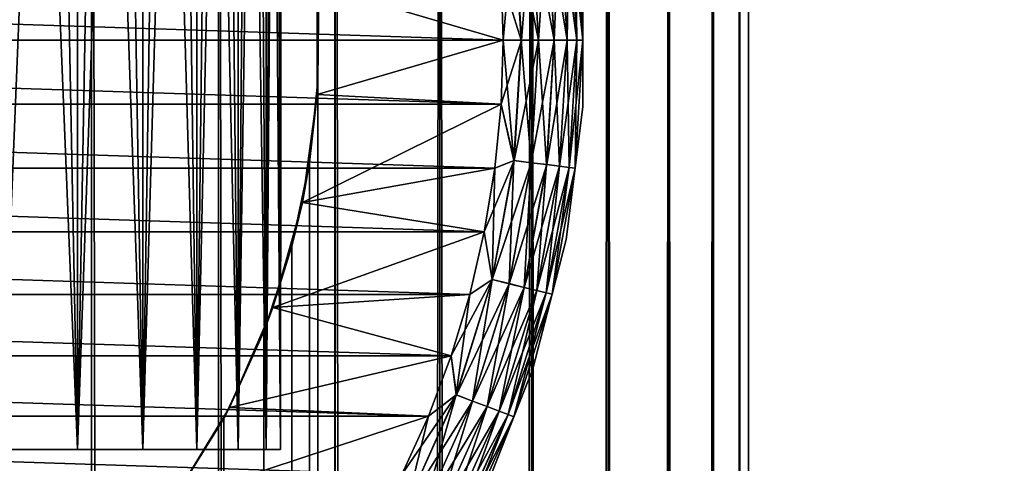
# Model space of a CAD drawing. Extents: x -265 to 265, y 0 to 1027.
# Tile 253 of 256: x -244 to -232, y 995 to 1000. Entities that reach past the tile are written whole.
import ezdxf

# ---------------------------------------------------------------- set-up
doc = ezdxf.new("R2010")
doc.units = 0
doc.header["$LTSCALE"] = 65.185185
for name, color, linetype in [('211', 7, 'CONTINUOUS'), ('212', 7, 'CONTINUOUS'), ('218', 7, 'CONTINUOUS'), ('221', 7, 'CONTINUOUS'), ('222', 7, 'CONTINUOUS'), ('224', 7, 'CONTINUOUS'), ('228', 7, 'CONTINUOUS'), ('232', 7, 'CONTINUOUS'), ('240', 7, 'CONTINUOUS'), ('241', 7, 'CONTINUOUS'), ('4', 7, 'CONTINUOUS'), ('8', 7, 'CONTINUOUS')]:
    doc.layers.add(name, color=color, linetype=linetype)

msp = doc.modelspace()

# ---------------------------------------------------------------- linework, layer by layer
at = {"layer": '211', "color": 7, "linetype": 'CONTINUOUS'}
for points in [[(-244.681, 1, 14.025), (-243.029, 1, 13.282), (-244.681, 1019, 14.025), (-244.681, 1, 14.025)], [(-244.681, 1019, 14.025), (-243.029, 1, 13.282), (-243.029, 1019, 13.282), (-244.681, 1019, 14.025)], [(-243.029, 1, 13.282), (-241.479, 1, 12.345), (-243.029, 1019, 13.282), (-243.029, 1, 13.282)], [(-243.029, 1019, 13.282), (-241.479, 1, 12.345), (-241.479, 1019, 12.345), (-243.029, 1019, 13.282)], [(-241.479, 1, 12.345), (-240.053, 1, 11.228), (-241.479, 1019, 12.345), (-241.479, 1, 12.345)], [(-241.479, 1019, 12.345), (-240.053, 1, 11.228), (-240.053, 1019, 11.228), (-241.479, 1019, 12.345)], [(-240.053, 1, 11.228), (-238.772, 1, 9.947), (-240.053, 1019, 11.228), (-240.053, 1, 11.228)], [(-240.053, 1019, 11.228), (-238.772, 1, 9.947), (-238.772, 1019, 9.947), (-240.053, 1019, 11.228)], [(-238.772, 1, 9.947), (-237.655, 1, 8.521), (-238.772, 1019, 9.947), (-238.772, 1, 9.947)], [(-238.772, 1019, 9.947), (-237.655, 1, 8.521), (-237.655, 1019, 8.521), (-238.772, 1019, 9.947)], [(-237.655, 1, 8.521), (-236.718, 1, 6.971), (-237.655, 1019, 8.521), (-237.655, 1, 8.521)], [(-237.655, 1019, 8.521), (-236.718, 1, 6.971), (-236.718, 1019, 6.971), (-237.655, 1019, 8.521)], [(-236.718, 1, 6.971), (-235.975, 1, 5.319), (-236.718, 1019, 6.971), (-236.718, 1, 6.971)], [(-236.718, 1019, 6.971), (-235.975, 1, 5.319), (-235.975, 1019, 5.319), (-236.718, 1019, 6.971)], [(-235.975, 1, 5.319), (-235.436, 1, 3.59), (-235.975, 1019, 5.319), (-235.975, 1, 5.319)], [(-235.975, 1019, 5.319), (-235.436, 1, 3.59), (-235.436, 1019, 3.59), (-235.975, 1019, 5.319)], [(-235.436, 1, 3.59), (-235.109, 1, 1.808), (-235.436, 1019, 3.59), (-235.436, 1, 3.59)], [(-235.436, 1019, 3.59), (-235.109, 1, 1.808), (-235.109, 1019, 1.808), (-235.436, 1019, 3.59)], [(-235.109, 1, 1.808), (-235, 1), (-235.109, 1019, 1.808), (-235.109, 1, 1.808)], [(-235.109, 1019, 1.808), (-235, 1), (-235, 1019), (-235.109, 1019, 1.808)]]:
    msp.add_3dface(points, dxfattribs=at)
at = {"layer": '212', "color": 7, "linetype": 'CONTINUOUS'}
for points in [[(-240.263, 1000.496, -11.41), (-240.053, 1019, -11.228), (-240.263, 999.504, -11.41), (-240.263, 1000.496, -11.41)], [(-240.263, 999.504, -11.41), (-240.053, 1019, -11.228), (-240.263, 20.496, -11.41), (-240.263, 999.504, -11.41)], [(-240.053, 1019, -11.228), (-240.053, 1, -11.228), (-240.263, 20.496, -11.41), (-240.053, 1019, -11.228)], [(-238.772, 1, -9.947), (-240.053, 1, -11.228), (-238.772, 1019, -9.947), (-238.772, 1, -9.947)], [(-238.772, 1019, -9.947), (-240.053, 1, -11.228), (-240.053, 1019, -11.228), (-238.772, 1019, -9.947)], [(-237.655, 1, -8.521), (-238.772, 1, -9.947), (-237.655, 1019, -8.521), (-237.655, 1, -8.521)], [(-237.655, 1019, -8.521), (-238.772, 1, -9.947), (-238.772, 1019, -9.947), (-237.655, 1019, -8.521)], [(-236.718, 1, -6.971), (-237.655, 1, -8.521), (-236.718, 1019, -6.971), (-236.718, 1, -6.971)], [(-236.718, 1019, -6.971), (-237.655, 1, -8.521), (-237.655, 1019, -8.521), (-236.718, 1019, -6.971)], [(-235.975, 1, -5.319), (-236.718, 1, -6.971), (-235.975, 1019, -5.319), (-235.975, 1, -5.319)], [(-235.975, 1019, -5.319), (-236.718, 1, -6.971), (-236.718, 1019, -6.971), (-235.975, 1019, -5.319)], [(-235.436, 1, -3.59), (-235.975, 1, -5.319), (-235.436, 1019, -3.59), (-235.436, 1, -3.59)], [(-235.436, 1019, -3.59), (-235.975, 1, -5.319), (-235.975, 1019, -5.319), (-235.436, 1019, -3.59)], [(-235.109, 1, -1.808), (-235.436, 1, -3.59), (-235.109, 1019, -1.808), (-235.109, 1, -1.808)], [(-235.109, 1019, -1.808), (-235.436, 1, -3.59), (-235.436, 1019, -3.59), (-235.109, 1019, -1.808)], [(-235, 1019), (-235, 1), (-235.109, 1, -1.808), (-235, 1019)], [(-235, 1019), (-235.109, 1, -1.808), (-235.109, 1019, -1.808), (-235, 1019)], [(-240.366, 998.503, -11.497), (-240.263, 999.504, -11.41), (-240.366, 21.497, -11.497), (-240.366, 998.503, -11.497)], [(-240.366, 21.497, -11.497), (-240.263, 999.504, -11.41), (-240.263, 20.496, -11.41), (-240.366, 21.497, -11.497)], [(-240.581, 997.483, -11.674), (-240.366, 998.503, -11.497), (-240.581, 22.517, -11.674), (-240.581, 997.483, -11.674)], [(-240.581, 22.517, -11.674), (-240.366, 998.503, -11.497), (-240.366, 21.497, -11.497), (-240.581, 22.517, -11.674)], [(-240.924, 996.437, -11.943), (-240.581, 997.483, -11.674), (-240.924, 23.563, -11.943), (-240.924, 996.437, -11.943)], [(-240.924, 23.563, -11.943), (-240.581, 997.483, -11.674), (-240.581, 22.517, -11.674), (-240.924, 23.563, -11.943)], [(-241.415, 995.378, -12.3), (-240.924, 996.437, -11.943), (-241.415, 24.622, -12.3), (-241.415, 995.378, -12.3)], [(-241.415, 24.622, -12.3), (-240.924, 996.437, -11.943), (-240.924, 23.563, -11.943), (-241.415, 24.622, -12.3)], [(-242.062, 994.339, -12.727), (-241.415, 995.378, -12.3), (-242.062, 25.661, -12.727), (-242.062, 994.339, -12.727)], [(-242.062, 25.661, -12.727), (-241.415, 995.378, -12.3), (-241.415, 24.622, -12.3), (-242.062, 25.661, -12.727)]]:
    msp.add_3dface(points, dxfattribs=at)
at = {"layer": '218', "color": 7, "linetype": 'CONTINUOUS'}
for points in [[(-240.263, 1000.496, -11.41), (-240.263, 999.504, -11.41), (-240.273, 1000.665, -25), (-240.263, 1000.496, -11.41)], [(-240.273, 1000.665, -25), (-240.263, 999.504, -11.41), (-240.273, 999.335, -25), (-240.273, 1000.665, -25)], [(-240.263, 999.504, -11.41), (-240.366, 998.503, -11.497), (-240.273, 999.335, -25), (-240.263, 999.504, -11.41)], [(-240.273, 999.335, -25), (-240.366, 998.503, -11.497), (-240.454, 998.016, -25), (-240.273, 999.335, -25)], [(-240.366, 998.503, -11.497), (-240.581, 997.483, -11.674), (-240.454, 998.016, -25), (-240.366, 998.503, -11.497)], [(-240.454, 998.016, -25), (-240.581, 997.483, -11.674), (-240.813, 996.735, -25), (-240.454, 998.016, -25)], [(-240.581, 997.483, -11.674), (-240.924, 996.437, -11.943), (-240.813, 996.735, -25), (-240.581, 997.483, -11.674)], [(-240.813, 996.735, -25), (-240.924, 996.437, -11.943), (-241.343, 995.514, -25), (-240.813, 996.735, -25)], [(-240.924, 996.437, -11.943), (-241.415, 995.378, -12.3), (-241.343, 995.514, -25), (-240.924, 996.437, -11.943)], [(-241.343, 995.514, -25), (-241.415, 995.378, -12.3), (-242.035, 994.377, -25), (-241.343, 995.514, -25)], [(-241.415, 995.378, -12.3), (-242.062, 994.339, -12.727), (-242.035, 994.377, -25), (-241.415, 995.378, -12.3)]]:
    msp.add_3dface(points, dxfattribs=at)
at = {"layer": '221', "color": 7, "linetype": 'CONTINUOUS'}
for points in [[(-238.026, 1000.785, -25), (-240.273, 1000.665, -25), (-238, 1000, -25), (-238.026, 1000.785, -25)], [(-240.273, 1000.665, -25), (-240.273, 999.335, -25), (-238, 1000, -25), (-240.273, 1000.665, -25)], [(-238, 1000, -25), (-240.273, 999.335, -25), (-238.026, 999.215, -25), (-238, 1000, -25)], [(-240.273, 999.335, -25), (-240.454, 998.016, -25), (-238.026, 999.215, -25), (-240.273, 999.335, -25)], [(-238.026, 999.215, -25), (-240.454, 998.016, -25), (-238.103, 998.434, -25), (-238.026, 999.215, -25)], [(-238.103, 998.434, -25), (-240.454, 998.016, -25), (-238.231, 997.659, -25), (-238.103, 998.434, -25)], [(-240.454, 998.016, -25), (-240.813, 996.735, -25), (-238.231, 997.659, -25), (-240.454, 998.016, -25)], [(-238.231, 997.659, -25), (-240.813, 996.735, -25), (-238.409, 996.894, -25), (-238.231, 997.659, -25)], [(-238.409, 996.894, -25), (-240.813, 996.735, -25), (-238.637, 996.143, -25), (-238.409, 996.894, -25)], [(-240.813, 996.735, -25), (-241.343, 995.514, -25), (-238.637, 996.143, -25), (-240.813, 996.735, -25)], [(-238.637, 996.143, -25), (-241.343, 995.514, -25), (-238.913, 995.408, -25), (-238.637, 996.143, -25)], [(-241.343, 995.514, -25), (-242.035, 994.377, -25), (-238.913, 995.408, -25), (-241.343, 995.514, -25)], [(-238.913, 995.408, -25), (-242.035, 994.377, -25), (-239.238, 994.693, -25), (-238.913, 995.408, -25)]]:
    msp.add_3dface(points, dxfattribs=at)
at = {"layer": '222', "color": 7, "linetype": 'CONTINUOUS'}
for points in [[(-262, 1000, -75), (-261.974, 1000.785, -75), (-238, 1000, -75), (-262, 1000, -75)], [(-238, 1000, -75), (-261.974, 1000.785, -75), (-238.026, 1000.785, -75), (-238, 1000, -75)], [(-261.974, 999.215, -75), (-262, 1000, -75), (-238.026, 999.215, -75), (-261.974, 999.215, -75)], [(-238.026, 999.215, -75), (-262, 1000, -75), (-238, 1000, -75), (-238.026, 999.215, -75)], [(-261.897, 998.434, -75), (-261.974, 999.215, -75), (-238.103, 998.434, -75), (-261.897, 998.434, -75)], [(-238.103, 998.434, -75), (-261.974, 999.215, -75), (-238.026, 999.215, -75), (-238.103, 998.434, -75)], [(-261.769, 997.659, -75), (-261.897, 998.434, -75), (-238.231, 997.659, -75), (-261.769, 997.659, -75)], [(-238.231, 997.659, -75), (-261.897, 998.434, -75), (-238.103, 998.434, -75), (-238.231, 997.659, -75)], [(-261.591, 996.894, -75), (-261.769, 997.659, -75), (-238.409, 996.894, -75), (-261.591, 996.894, -75)], [(-238.409, 996.894, -75), (-261.769, 997.659, -75), (-238.231, 997.659, -75), (-238.409, 996.894, -75)], [(-261.363, 996.143, -75), (-261.591, 996.894, -75), (-238.637, 996.143, -75), (-261.363, 996.143, -75)], [(-238.637, 996.143, -75), (-261.591, 996.894, -75), (-238.409, 996.894, -75), (-238.637, 996.143, -75)], [(-261.087, 995.408, -75), (-261.363, 996.143, -75), (-238.913, 995.408, -75), (-261.087, 995.408, -75)], [(-238.913, 995.408, -75), (-261.363, 996.143, -75), (-238.637, 996.143, -75), (-238.913, 995.408, -75)], [(-260.762, 994.693, -75), (-261.087, 995.408, -75), (-239.238, 994.693, -75), (-260.762, 994.693, -75)], [(-239.238, 994.693, -75), (-261.087, 995.408, -75), (-238.913, 995.408, -75), (-239.238, 994.693, -75)]]:
    msp.add_3dface(points, dxfattribs=at)
at = {"layer": '224', "color": 7, "linetype": 'CONTINUOUS'}
for points in [[(-237.026, 999.184, -74), (-237.026, 1000.816, -74), (-237.026, 999.184, -26), (-237.026, 999.184, -74)], [(-237.026, 999.184, -26), (-237.026, 1000.816, -74), (-237.026, 1000.816, -26), (-237.026, 999.184, -26)], [(-237.23, 997.564, -74), (-237.026, 999.184, -74), (-237.23, 997.564, -26), (-237.23, 997.564, -74)], [(-237.23, 997.564, -26), (-237.026, 999.184, -74), (-237.026, 999.184, -26), (-237.23, 997.564, -26)], [(-237.636, 995.983, -74), (-237.23, 997.564, -74), (-237.636, 995.983, -26), (-237.636, 995.983, -74)], [(-237.636, 995.983, -26), (-237.23, 997.564, -74), (-237.23, 997.564, -26), (-237.636, 995.983, -26)], [(-238.237, 994.465, -74), (-237.636, 995.983, -74), (-238.237, 994.465, -26), (-238.237, 994.465, -74)], [(-238.237, 994.465, -26), (-237.636, 995.983, -74), (-237.636, 995.983, -26), (-238.237, 994.465, -26)]]:
    msp.add_3dface(points, dxfattribs=at)
at = {"layer": '228', "color": 7, "linetype": 'CONTINUOUS'}
for points in [[(-237.099, 1000, -74.434), (-237.312, 1001.541, -74.624), (-237.193, 1001.555, -74.434), (-237.099, 1000, -74.434)], [(-237.025, 1000, -74.223), (-237.193, 1001.555, -74.434), (-237.12, 1001.564, -74.223), (-237.025, 1000, -74.223)], [(-237.099, 1000, -74.434), (-237.193, 1001.555, -74.434), (-237.025, 1000, -74.223), (-237.099, 1000, -74.434)], [(-237.026, 1000.816, -74), (-237.025, 1000, -74.223), (-237.12, 1001.564, -74.223), (-237.026, 1000.816, -74)], [(-237.779, 1000, -74.975), (-238.026, 1000.785, -75), (-237.868, 1001.473, -74.975), (-237.779, 1000, -74.975)], [(-237.567, 1000, -74.901), (-237.868, 1001.473, -74.975), (-237.658, 1001.499, -74.901), (-237.567, 1000, -74.901)], [(-237.779, 1000, -74.975), (-237.868, 1001.473, -74.975), (-237.567, 1000, -74.901), (-237.779, 1000, -74.975)], [(-237.377, 1000, -74.782), (-237.658, 1001.499, -74.901), (-237.469, 1001.522, -74.782), (-237.377, 1000, -74.782)], [(-237.567, 1000, -74.901), (-237.658, 1001.499, -74.901), (-237.377, 1000, -74.782), (-237.567, 1000, -74.901)], [(-237.218, 1000, -74.624), (-237.469, 1001.522, -74.782), (-237.312, 1001.541, -74.624), (-237.218, 1000, -74.624)], [(-237.377, 1000, -74.782), (-237.469, 1001.522, -74.782), (-237.218, 1000, -74.624), (-237.377, 1000, -74.782)], [(-237.218, 1000, -74.624), (-237.312, 1001.541, -74.624), (-237.099, 1000, -74.434), (-237.218, 1000, -74.624)], [(-238, 1000, -75), (-238.026, 1000.785, -75), (-237.779, 1000, -74.975), (-238, 1000, -75)], [(-237.026, 1000.816, -74), (-237.026, 999.184, -74), (-237.025, 1000, -74.223), (-237.026, 1000.816, -74)], [(-238.026, 999.215, -75), (-238, 1000, -75), (-237.868, 998.527, -74.975), (-238.026, 999.215, -75)], [(-237.868, 998.527, -74.975), (-238, 1000, -75), (-237.779, 1000, -74.975), (-237.868, 998.527, -74.975)], [(-237.868, 998.527, -74.975), (-237.779, 1000, -74.975), (-237.658, 998.501, -74.901), (-237.868, 998.527, -74.975)], [(-237.658, 998.501, -74.901), (-237.779, 1000, -74.975), (-237.567, 1000, -74.901), (-237.658, 998.501, -74.901)], [(-237.658, 998.501, -74.901), (-237.567, 1000, -74.901), (-237.469, 998.478, -74.782), (-237.658, 998.501, -74.901)], [(-237.469, 998.478, -74.782), (-237.567, 1000, -74.901), (-237.377, 1000, -74.782), (-237.469, 998.478, -74.782)], [(-237.469, 998.478, -74.782), (-237.377, 1000, -74.782), (-237.312, 998.459, -74.624), (-237.469, 998.478, -74.782)], [(-237.312, 998.459, -74.624), (-237.377, 1000, -74.782), (-237.218, 1000, -74.624), (-237.312, 998.459, -74.624)], [(-237.312, 998.459, -74.624), (-237.218, 1000, -74.624), (-237.193, 998.445, -74.434), (-237.312, 998.459, -74.624)], [(-237.193, 998.445, -74.434), (-237.218, 1000, -74.624), (-237.099, 1000, -74.434), (-237.193, 998.445, -74.434)], [(-237.193, 998.445, -74.434), (-237.099, 1000, -74.434), (-237.12, 998.436, -74.223), (-237.193, 998.445, -74.434)], [(-237.026, 999.184, -74), (-237.12, 998.436, -74.223), (-237.025, 1000, -74.223), (-237.026, 999.184, -74)], [(-237.12, 998.436, -74.223), (-237.099, 1000, -74.434), (-237.025, 1000, -74.223), (-237.12, 998.436, -74.223)], [(-238.103, 998.434, -75), (-238.026, 999.215, -75), (-237.868, 998.527, -74.975), (-238.103, 998.434, -75)], [(-237.026, 999.184, -74), (-237.23, 997.564, -74), (-237.12, 998.436, -74.223), (-237.026, 999.184, -74)], [(-238.231, 997.659, -75), (-238.103, 998.434, -75), (-238.134, 997.075, -74.975), (-238.231, 997.659, -75)], [(-238.134, 997.075, -74.975), (-238.103, 998.434, -75), (-237.868, 998.527, -74.975), (-238.134, 997.075, -74.975)], [(-238.134, 997.075, -74.975), (-237.868, 998.527, -74.975), (-237.928, 997.025, -74.901), (-238.134, 997.075, -74.975)], [(-237.928, 997.025, -74.901), (-237.868, 998.527, -74.975), (-237.658, 998.501, -74.901), (-237.928, 997.025, -74.901)], [(-237.928, 997.025, -74.901), (-237.658, 998.501, -74.901), (-237.744, 996.979, -74.782), (-237.928, 997.025, -74.901)], [(-237.744, 996.979, -74.782), (-237.658, 998.501, -74.901), (-237.469, 998.478, -74.782), (-237.744, 996.979, -74.782)], [(-237.744, 996.979, -74.782), (-237.469, 998.478, -74.782), (-237.59, 996.941, -74.624), (-237.744, 996.979, -74.782)], [(-237.59, 996.941, -74.624), (-237.469, 998.478, -74.782), (-237.312, 998.459, -74.624), (-237.59, 996.941, -74.624)], [(-237.59, 996.941, -74.624), (-237.312, 998.459, -74.624), (-237.474, 996.913, -74.434), (-237.59, 996.941, -74.624)], [(-237.474, 996.913, -74.434), (-237.312, 998.459, -74.624), (-237.193, 998.445, -74.434), (-237.474, 996.913, -74.434)], [(-237.474, 996.913, -74.434), (-237.193, 998.445, -74.434), (-237.402, 996.895, -74.223), (-237.474, 996.913, -74.434)], [(-237.402, 996.895, -74.223), (-237.193, 998.445, -74.434), (-237.12, 998.436, -74.223), (-237.402, 996.895, -74.223)], [(-237.23, 997.564, -74), (-237.402, 996.895, -74.223), (-237.12, 998.436, -74.223), (-237.23, 997.564, -74)], [(-238.409, 996.894, -75), (-238.231, 997.659, -75), (-238.134, 997.075, -74.975), (-238.409, 996.894, -75)], [(-237.23, 997.564, -74), (-237.636, 995.983, -74), (-237.402, 996.895, -74.223), (-237.23, 997.564, -74)], [(-238.573, 995.666, -74.975), (-238.409, 996.894, -75), (-238.134, 997.075, -74.975), (-238.573, 995.666, -74.975)], [(-238.573, 995.666, -74.975), (-238.134, 997.075, -74.975), (-238.375, 995.591, -74.901), (-238.573, 995.666, -74.975)], [(-238.375, 995.591, -74.901), (-238.134, 997.075, -74.975), (-237.928, 997.025, -74.901), (-238.375, 995.591, -74.901)], [(-238.375, 995.591, -74.901), (-237.928, 997.025, -74.901), (-238.197, 995.524, -74.782), (-238.375, 995.591, -74.901)], [(-238.197, 995.524, -74.782), (-237.928, 997.025, -74.901), (-237.744, 996.979, -74.782), (-238.197, 995.524, -74.782)], [(-238.197, 995.524, -74.782), (-237.744, 996.979, -74.782), (-238.049, 995.468, -74.624), (-238.197, 995.524, -74.782)], [(-238.049, 995.468, -74.624), (-237.744, 996.979, -74.782), (-237.59, 996.941, -74.624), (-238.049, 995.468, -74.624)], [(-238.637, 996.143, -75), (-238.409, 996.894, -75), (-238.573, 995.666, -74.975), (-238.637, 996.143, -75)], [(-238.049, 995.468, -74.624), (-237.59, 996.941, -74.624), (-237.937, 995.425, -74.434), (-238.049, 995.468, -74.624)], [(-237.937, 995.425, -74.434), (-237.59, 996.941, -74.624), (-237.474, 996.913, -74.434), (-237.937, 995.425, -74.434)], [(-237.937, 995.425, -74.434), (-237.474, 996.913, -74.434), (-237.868, 995.399, -74.223), (-237.937, 995.425, -74.434)], [(-237.868, 995.399, -74.223), (-237.474, 996.913, -74.434), (-237.402, 996.895, -74.223), (-237.868, 995.399, -74.223)], [(-237.636, 995.983, -74), (-237.868, 995.399, -74.223), (-237.402, 996.895, -74.223), (-237.636, 995.983, -74)], [(-238.913, 995.408, -75), (-238.637, 996.143, -75), (-238.573, 995.666, -74.975), (-238.913, 995.408, -75)], [(-237.636, 995.983, -74), (-238.237, 994.465, -74), (-237.868, 995.399, -74.223), (-237.636, 995.983, -74)], [(-239.178, 994.32, -74.975), (-238.913, 995.408, -75), (-238.573, 995.666, -74.975), (-239.178, 994.32, -74.975)], [(-239.178, 994.32, -74.975), (-238.573, 995.666, -74.975), (-238.991, 994.222, -74.901), (-239.178, 994.32, -74.975)], [(-238.991, 994.222, -74.901), (-238.573, 995.666, -74.975), (-238.375, 995.591, -74.901), (-238.991, 994.222, -74.901)], [(-238.991, 994.222, -74.901), (-238.375, 995.591, -74.901), (-238.823, 994.134, -74.782), (-238.991, 994.222, -74.901)], [(-238.823, 994.134, -74.782), (-238.375, 995.591, -74.901), (-238.197, 995.524, -74.782), (-238.823, 994.134, -74.782)], [(-238.823, 994.134, -74.782), (-238.197, 995.524, -74.782), (-238.682, 994.06, -74.624), (-238.823, 994.134, -74.782)], [(-238.682, 994.06, -74.624), (-238.197, 995.524, -74.782), (-238.049, 995.468, -74.624), (-238.682, 994.06, -74.624)], [(-238.682, 994.06, -74.624), (-238.049, 995.468, -74.624), (-238.577, 994.005, -74.434), (-238.682, 994.06, -74.624)], [(-238.577, 994.005, -74.434), (-238.049, 995.468, -74.624), (-237.937, 995.425, -74.434), (-238.577, 994.005, -74.434)], [(-238.577, 994.005, -74.434), (-237.937, 995.425, -74.434), (-238.511, 993.97, -74.223), (-238.577, 994.005, -74.434)], [(-238.511, 993.97, -74.223), (-237.937, 995.425, -74.434), (-237.868, 995.399, -74.223), (-238.511, 993.97, -74.223)], [(-239.238, 994.693, -75), (-238.913, 995.408, -75), (-239.178, 994.32, -74.975), (-239.238, 994.693, -75)], [(-238.237, 994.465, -74), (-238.511, 993.97, -74.223), (-237.868, 995.399, -74.223), (-238.237, 994.465, -74)]]:
    msp.add_3dface(points, dxfattribs=at)
at = {"layer": '232', "color": 7, "linetype": 'CONTINUOUS'}
for points in [[(-237.311, 1001.541, -25.377), (-237.218, 1000, -25.377), (-237.193, 1001.555, -25.567), (-237.311, 1001.541, -25.377)], [(-237.193, 1001.555, -25.567), (-237.218, 1000, -25.377), (-237.099, 1000, -25.567), (-237.193, 1001.555, -25.567)], [(-237.193, 1001.555, -25.567), (-237.099, 1000, -25.567), (-237.119, 1001.564, -25.779), (-237.193, 1001.555, -25.567)], [(-237.026, 1000.816, -26), (-237.119, 1001.564, -25.779), (-237.025, 1000, -25.779), (-237.026, 1000.816, -26)], [(-237.119, 1001.564, -25.779), (-237.099, 1000, -25.567), (-237.025, 1000, -25.779), (-237.119, 1001.564, -25.779)], [(-238.026, 1000.785, -25), (-238, 1000, -25), (-237.867, 1001.473, -25.025), (-238.026, 1000.785, -25)], [(-237.867, 1001.473, -25.025), (-238, 1000, -25), (-237.777, 1000, -25.025), (-237.867, 1001.473, -25.025)], [(-237.867, 1001.473, -25.025), (-237.777, 1000, -25.025), (-237.657, 1001.499, -25.099), (-237.867, 1001.473, -25.025)], [(-237.657, 1001.499, -25.099), (-237.777, 1000, -25.025), (-237.566, 1000, -25.099), (-237.657, 1001.499, -25.099)], [(-237.657, 1001.499, -25.099), (-237.566, 1000, -25.099), (-237.468, 1001.522, -25.218), (-237.657, 1001.499, -25.099)], [(-237.468, 1001.522, -25.218), (-237.566, 1000, -25.099), (-237.376, 1000, -25.218), (-237.468, 1001.522, -25.218)], [(-237.468, 1001.522, -25.218), (-237.376, 1000, -25.218), (-237.311, 1001.541, -25.377), (-237.468, 1001.522, -25.218)], [(-237.311, 1001.541, -25.377), (-237.376, 1000, -25.218), (-237.218, 1000, -25.377), (-237.311, 1001.541, -25.377)], [(-237.026, 999.184, -26), (-237.026, 1000.816, -26), (-237.025, 1000, -25.779), (-237.026, 999.184, -26)], [(-238, 1000, -25), (-238.026, 999.215, -25), (-237.777, 1000, -25.025), (-238, 1000, -25)], [(-237.777, 1000, -25.025), (-238.026, 999.215, -25), (-237.867, 998.527, -25.025), (-237.777, 1000, -25.025)], [(-237.777, 1000, -25.025), (-237.867, 998.527, -25.025), (-237.566, 1000, -25.099), (-237.777, 1000, -25.025)], [(-237.566, 1000, -25.099), (-237.867, 998.527, -25.025), (-237.657, 998.501, -25.099), (-237.566, 1000, -25.099)], [(-237.566, 1000, -25.099), (-237.657, 998.501, -25.099), (-237.376, 1000, -25.218), (-237.566, 1000, -25.099)], [(-237.376, 1000, -25.218), (-237.657, 998.501, -25.099), (-237.468, 998.478, -25.218), (-237.376, 1000, -25.218)], [(-237.376, 1000, -25.218), (-237.468, 998.478, -25.218), (-237.218, 1000, -25.377), (-237.376, 1000, -25.218)], [(-237.218, 1000, -25.377), (-237.468, 998.478, -25.218), (-237.311, 998.459, -25.377), (-237.218, 1000, -25.377)], [(-237.218, 1000, -25.377), (-237.311, 998.459, -25.377), (-237.099, 1000, -25.567), (-237.218, 1000, -25.377)], [(-237.099, 1000, -25.567), (-237.311, 998.459, -25.377), (-237.193, 998.445, -25.567), (-237.099, 1000, -25.567)], [(-237.099, 1000, -25.567), (-237.193, 998.445, -25.567), (-237.025, 1000, -25.779), (-237.099, 1000, -25.567)], [(-237.025, 1000, -25.779), (-237.193, 998.445, -25.567), (-237.119, 998.436, -25.779), (-237.025, 1000, -25.779)], [(-237.026, 999.184, -26), (-237.025, 1000, -25.779), (-237.119, 998.436, -25.779), (-237.026, 999.184, -26)], [(-238.026, 999.215, -25), (-238.103, 998.434, -25), (-237.867, 998.527, -25.025), (-238.026, 999.215, -25)], [(-237.23, 997.564, -26), (-237.026, 999.184, -26), (-237.119, 998.436, -25.779), (-237.23, 997.564, -26)], [(-238.103, 998.434, -25), (-238.231, 997.659, -25), (-237.867, 998.527, -25.025), (-238.103, 998.434, -25)], [(-237.867, 998.527, -25.025), (-238.231, 997.659, -25), (-238.133, 997.075, -25.025), (-237.867, 998.527, -25.025)], [(-237.867, 998.527, -25.025), (-238.133, 997.075, -25.025), (-237.657, 998.501, -25.099), (-237.867, 998.527, -25.025)], [(-237.657, 998.501, -25.099), (-238.133, 997.075, -25.025), (-237.927, 997.024, -25.099), (-237.657, 998.501, -25.099)], [(-237.657, 998.501, -25.099), (-237.927, 997.024, -25.099), (-237.468, 998.478, -25.218), (-237.657, 998.501, -25.099)], [(-237.468, 998.478, -25.218), (-237.927, 997.024, -25.099), (-237.743, 996.979, -25.218), (-237.468, 998.478, -25.218)], [(-237.468, 998.478, -25.218), (-237.743, 996.979, -25.218), (-237.311, 998.459, -25.377), (-237.468, 998.478, -25.218)], [(-237.311, 998.459, -25.377), (-237.743, 996.979, -25.218), (-237.589, 996.941, -25.377), (-237.311, 998.459, -25.377)], [(-237.311, 998.459, -25.377), (-237.589, 996.941, -25.377), (-237.193, 998.445, -25.567), (-237.311, 998.459, -25.377)], [(-237.193, 998.445, -25.567), (-237.589, 996.941, -25.377), (-237.474, 996.913, -25.567), (-237.193, 998.445, -25.567)], [(-237.193, 998.445, -25.567), (-237.474, 996.913, -25.567), (-237.119, 998.436, -25.779), (-237.193, 998.445, -25.567)], [(-237.119, 998.436, -25.779), (-237.474, 996.913, -25.567), (-237.402, 996.895, -25.779), (-237.119, 998.436, -25.779)], [(-237.23, 997.564, -26), (-237.119, 998.436, -25.779), (-237.402, 996.895, -25.779), (-237.23, 997.564, -26)], [(-238.231, 997.659, -25), (-238.409, 996.894, -25), (-238.133, 997.075, -25.025), (-238.231, 997.659, -25)], [(-237.636, 995.983, -26), (-237.23, 997.564, -26), (-237.402, 996.895, -25.779), (-237.636, 995.983, -26)], [(-238.409, 996.894, -25), (-238.637, 996.143, -25), (-238.133, 997.075, -25.025), (-238.409, 996.894, -25)], [(-238.133, 997.075, -25.025), (-238.637, 996.143, -25), (-238.572, 995.666, -25.025), (-238.133, 997.075, -25.025)], [(-238.133, 997.075, -25.025), (-238.572, 995.666, -25.025), (-237.927, 997.024, -25.099), (-238.133, 997.075, -25.025)], [(-237.927, 997.024, -25.099), (-238.572, 995.666, -25.025), (-238.374, 995.591, -25.099), (-237.927, 997.024, -25.099)], [(-237.927, 997.024, -25.099), (-238.374, 995.591, -25.099), (-237.743, 996.979, -25.218), (-237.927, 997.024, -25.099)], [(-237.743, 996.979, -25.218), (-238.374, 995.591, -25.099), (-238.197, 995.524, -25.218), (-237.743, 996.979, -25.218)], [(-237.743, 996.979, -25.218), (-238.197, 995.524, -25.218), (-237.589, 996.941, -25.377), (-237.743, 996.979, -25.218)], [(-237.589, 996.941, -25.377), (-238.197, 995.524, -25.218), (-238.048, 995.467, -25.377), (-237.589, 996.941, -25.377)], [(-237.589, 996.941, -25.377), (-238.048, 995.467, -25.377), (-237.474, 996.913, -25.567), (-237.589, 996.941, -25.377)], [(-237.474, 996.913, -25.567), (-238.048, 995.467, -25.377), (-237.937, 995.425, -25.567), (-237.474, 996.913, -25.567)], [(-237.474, 996.913, -25.567), (-237.937, 995.425, -25.567), (-237.402, 996.895, -25.779), (-237.474, 996.913, -25.567)], [(-237.402, 996.895, -25.779), (-237.937, 995.425, -25.567), (-237.868, 995.399, -25.779), (-237.402, 996.895, -25.779)], [(-237.636, 995.983, -26), (-237.402, 996.895, -25.779), (-237.868, 995.399, -25.779), (-237.636, 995.983, -26)], [(-238.637, 996.143, -25), (-238.913, 995.408, -25), (-238.572, 995.666, -25.025), (-238.637, 996.143, -25)], [(-238.237, 994.465, -26), (-237.636, 995.983, -26), (-237.868, 995.399, -25.779), (-238.237, 994.465, -26)], [(-238.913, 995.408, -25), (-239.238, 994.693, -25), (-238.572, 995.666, -25.025), (-238.913, 995.408, -25)], [(-238.572, 995.666, -25.025), (-239.238, 994.693, -25), (-239.177, 994.32, -25.025), (-238.572, 995.666, -25.025)], [(-238.572, 995.666, -25.025), (-239.177, 994.32, -25.025), (-238.374, 995.591, -25.099), (-238.572, 995.666, -25.025)], [(-238.374, 995.591, -25.099), (-239.177, 994.32, -25.025), (-238.99, 994.222, -25.099), (-238.374, 995.591, -25.099)], [(-238.374, 995.591, -25.099), (-238.99, 994.222, -25.099), (-238.197, 995.524, -25.218), (-238.374, 995.591, -25.099)], [(-238.197, 995.524, -25.218), (-238.99, 994.222, -25.099), (-238.822, 994.133, -25.218), (-238.197, 995.524, -25.218)], [(-238.197, 995.524, -25.218), (-238.822, 994.133, -25.218), (-238.048, 995.467, -25.377), (-238.197, 995.524, -25.218)], [(-238.048, 995.467, -25.377), (-238.822, 994.133, -25.218), (-238.682, 994.06, -25.377), (-238.048, 995.467, -25.377)], [(-238.048, 995.467, -25.377), (-238.682, 994.06, -25.377), (-237.937, 995.425, -25.567), (-238.048, 995.467, -25.377)], [(-237.937, 995.425, -25.567), (-238.682, 994.06, -25.377), (-238.576, 994.004, -25.567), (-237.937, 995.425, -25.567)], [(-237.937, 995.425, -25.567), (-238.576, 994.004, -25.567), (-237.868, 995.399, -25.779), (-237.937, 995.425, -25.567)], [(-237.868, 995.399, -25.779), (-238.576, 994.004, -25.567), (-238.511, 993.97, -25.779), (-237.868, 995.399, -25.779)], [(-238.237, 994.465, -26), (-237.868, 995.399, -25.779), (-238.511, 993.97, -25.779), (-238.237, 994.465, -26)]]:
    msp.add_3dface(points, dxfattribs=at)
at = {"layer": '240', "color": 7, "linetype": 'CONTINUOUS'}
for points in [[(-243.203, 995, -6.348), (-244.131, 995, -7.214), (-243.203, 995, 6.348), (-243.203, 995, -6.348)], [(-243.203, 995, 6.348), (-244.131, 995, -7.214), (-244.131, 995, 7.214), (-243.203, 995, 6.348)], [(-242.402, 995, -5.363), (-243.203, 995, -6.348), (-242.402, 995, 5.363), (-242.402, 995, -5.363)], [(-242.402, 995, 5.363), (-243.203, 995, -6.348), (-243.203, 995, 6.348), (-242.402, 995, 5.363)], [(-241.743, 995, -4.279), (-242.402, 995, -5.363), (-241.743, 995, 4.279), (-241.743, 995, -4.279)], [(-241.743, 995, 4.279), (-242.402, 995, -5.363), (-242.402, 995, 5.363), (-241.743, 995, 4.279)], [(-241.237, 995, -3.114), (-241.743, 995, -4.279), (-241.237, 995, 3.114), (-241.237, 995, -3.114)], [(-241.237, 995, 3.114), (-241.743, 995, -4.279), (-241.743, 995, 4.279), (-241.237, 995, 3.114)], [(-240.895, 995, -1.892), (-241.237, 995, -3.114), (-240.895, 995, 1.892), (-240.895, 995, -1.892)], [(-240.895, 995, 1.892), (-241.237, 995, -3.114), (-241.237, 995, 3.114), (-240.895, 995, 1.892)], [(-240.722, 995, -0.635), (-240.895, 995, -1.892), (-240.722, 995, 0.635), (-240.722, 995, -0.635)], [(-240.722, 995, 0.635), (-240.895, 995, -1.892), (-240.895, 995, 1.892), (-240.722, 995, 0.635)]]:
    msp.add_3dface(points, dxfattribs=at)
at = {"layer": '241', "color": 7, "linetype": 'CONTINUOUS'}
for points in [[(-244.131, 995, -7.214), (-243.203, 995, -6.348), (-244.131, 1018, -7.214), (-244.131, 995, -7.214)], [(-244.131, 1018, -7.214), (-243.203, 995, -6.348), (-243.652, 1018, -6.797), (-244.131, 1018, -7.214)], [(-243.203, 995, 6.348), (-244.131, 995, 7.214), (-243.203, 1018, 6.348), (-243.203, 995, 6.348)], [(-243.203, 1018, 6.348), (-244.131, 995, 7.214), (-243.652, 1018, 6.797), (-243.203, 1018, 6.348)], [(-243.652, 1018, 6.797), (-244.131, 995, 7.214), (-244.131, 1018, 7.214), (-243.652, 1018, 6.797)], [(-243.652, 1018, -6.797), (-243.203, 995, -6.348), (-243.203, 1018, -6.348), (-243.652, 1018, -6.797)], [(-243.203, 995, -6.348), (-242.402, 995, -5.363), (-243.203, 1018, -6.348), (-243.203, 995, -6.348)], [(-243.203, 1018, -6.348), (-242.402, 995, -5.363), (-242.786, 1018, -5.869), (-243.203, 1018, -6.348)], [(-242.402, 995, 5.363), (-243.203, 995, 6.348), (-242.402, 1018, 5.363), (-242.402, 995, 5.363)], [(-242.402, 1018, 5.363), (-243.203, 995, 6.348), (-242.786, 1018, 5.869), (-242.402, 1018, 5.363)], [(-242.786, 1018, 5.869), (-243.203, 995, 6.348), (-243.203, 1018, 6.348), (-242.786, 1018, 5.869)], [(-242.786, 1018, -5.869), (-242.402, 995, -5.363), (-242.402, 1018, -5.363), (-242.786, 1018, -5.869)], [(-242.402, 995, -5.363), (-241.743, 995, -4.279), (-242.402, 1018, -5.363), (-242.402, 995, -5.363)], [(-242.402, 1018, -5.363), (-241.743, 995, -4.279), (-242.054, 1018, -4.832), (-242.402, 1018, -5.363)], [(-241.743, 995, 4.279), (-242.402, 995, 5.363), (-241.743, 1018, 4.279), (-241.743, 995, 4.279)], [(-241.743, 1018, 4.279), (-242.402, 995, 5.363), (-242.054, 1018, 4.832), (-241.743, 1018, 4.279)], [(-242.054, 1018, 4.832), (-242.402, 995, 5.363), (-242.402, 1018, 5.363), (-242.054, 1018, 4.832)], [(-242.054, 1018, -4.832), (-241.743, 995, -4.279), (-241.743, 1018, -4.279), (-242.054, 1018, -4.832)], [(-241.743, 995, -4.279), (-241.237, 995, -3.114), (-241.743, 1018, -4.279), (-241.743, 995, -4.279)], [(-241.743, 1018, -4.279), (-241.237, 995, -3.114), (-241.47, 1018, -3.705), (-241.743, 1018, -4.279)], [(-241.237, 995, 3.114), (-241.743, 995, 4.279), (-241.237, 1018, 3.114), (-241.237, 995, 3.114)], [(-241.237, 1018, 3.114), (-241.743, 995, 4.279), (-241.47, 1018, 3.705), (-241.237, 1018, 3.114)], [(-241.47, 1018, 3.705), (-241.743, 995, 4.279), (-241.743, 1018, 4.279), (-241.47, 1018, 3.705)], [(-241.47, 1018, -3.705), (-241.237, 995, -3.114), (-241.237, 1018, -3.114), (-241.47, 1018, -3.705)], [(-241.237, 995, -3.114), (-240.895, 995, -1.892), (-241.237, 1018, -3.114), (-241.237, 995, -3.114)], [(-241.237, 1018, -3.114), (-240.895, 995, -1.892), (-241.045, 1018, -2.509), (-241.237, 1018, -3.114)], [(-240.895, 995, 1.892), (-241.237, 995, 3.114), (-240.895, 1018, 1.892), (-240.895, 995, 1.892)], [(-240.895, 1018, 1.892), (-241.237, 995, 3.114), (-241.045, 1018, 2.509), (-240.895, 1018, 1.892)], [(-241.045, 1018, 2.509), (-241.237, 995, 3.114), (-241.237, 1018, 3.114), (-241.045, 1018, 2.509)], [(-241.045, 1018, -2.509), (-240.895, 995, -1.892), (-240.895, 1018, -1.892), (-241.045, 1018, -2.509)], [(-240.895, 995, -1.892), (-240.722, 995, -0.635), (-240.895, 1018, -1.892), (-240.895, 995, -1.892)], [(-240.895, 1018, -1.892), (-240.722, 995, -0.635), (-240.787, 1018, -1.266), (-240.895, 1018, -1.892)], [(-240.722, 995, 0.635), (-240.895, 995, 1.892), (-240.722, 1018, 0.635), (-240.722, 995, 0.635)], [(-240.722, 1018, 0.635), (-240.895, 995, 1.892), (-240.787, 1018, 1.266), (-240.722, 1018, 0.635)], [(-240.787, 1018, 1.266), (-240.895, 995, 1.892), (-240.895, 1018, 1.892), (-240.787, 1018, 1.266)], [(-240.787, 1018, -1.266), (-240.722, 995, -0.635), (-240.722, 1018, -0.635), (-240.787, 1018, -1.266)], [(-240.722, 995, -0.635), (-240.722, 995, 0.635), (-240.722, 1018, -0.635), (-240.722, 995, -0.635)], [(-240.722, 1018, -0.635), (-240.722, 995, 0.635), (-240.7, 1018), (-240.722, 1018, -0.635)], [(-240.7, 1018), (-240.722, 995, 0.635), (-240.722, 1018, 0.635), (-240.7, 1018)]]:
    msp.add_3dface(points, dxfattribs=at)
at = {"layer": '4', "color": 7, "linetype": 'CONTINUOUS'}
for points in [[(-263, 1013.3, 15), (263, 1013.3, 15), (-263, 986.7, 15), (-263, 1013.3, 15)], [(-263, 986.7, 15), (263, 1013.3, 15), (263, 986.7, 15), (-263, 986.7, 15)]]:
    msp.add_3dface(points, dxfattribs=at)
at = {"layer": '8', "color": 7, "linetype": 'CONTINUOUS'}
for points in [[(-263, 986.7, 25), (263, 986.7, 25), (-263, 1013.3, 25), (-263, 986.7, 25)], [(-263, 1013.3, 25), (263, 986.7, 25), (263, 1013.3, 25), (-263, 1013.3, 25)]]:
    msp.add_3dface(points, dxfattribs=at)

doc.saveas('drawing.dxf')
